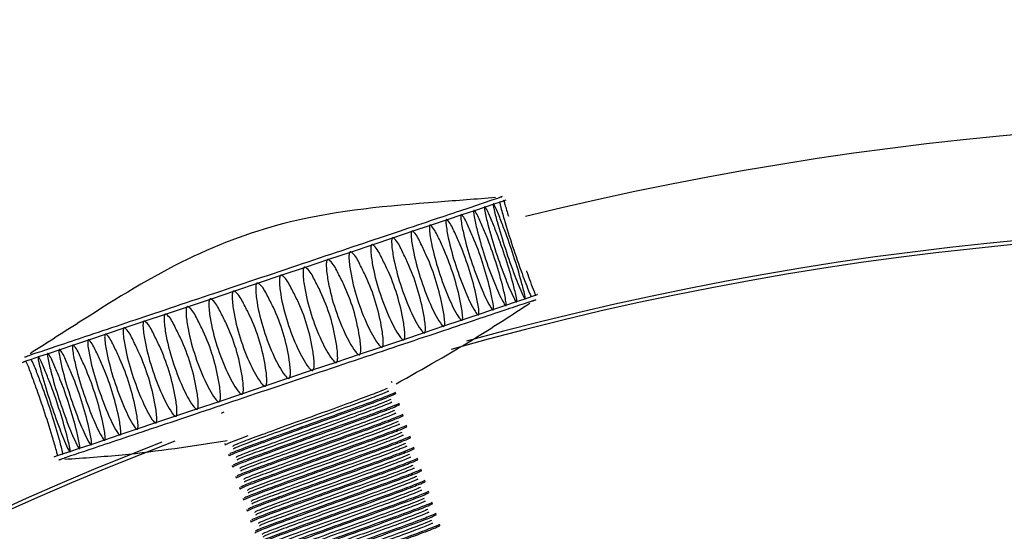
# Model space of a CAD drawing. Header units: millimetres. Extents: x 570 to 981, y 326 to 757.
# Tile 58 of 71: x 640.95 to 651.57, y 702.67 to 708.18. Entities that reach past the tile are written whole.
import ezdxf

# ---------------------------------------------------------------- set-up
doc = ezdxf.new("R2010")
doc.units = ezdxf.units.MM

msp = doc.modelspace()

# ---------------------------------------------------------------- linework, layer by layer
at = {"color": 7, "linetype": 'Continuous', "lineweight": 25}
for p, q in [((645.966, 706.165), (645.851, 706.126)), ((646.059, 706.196), (645.966, 706.165)), ((646.127, 706.219), (646.059, 706.196)), ((646.171, 706.234), (646.127, 706.219)), ((646.19, 706.24), (646.171, 706.234)), ((645.714, 706.081), (645.556, 706.028)), ((645.851, 706.126), (645.714, 706.081)), ((645.374, 705.967), (645.186, 705.904)), ((645.556, 706.028), (645.374, 705.967)), ((645.186, 705.904), (644.977, 705.833)), ((644.754, 705.759), (644.52, 705.68)), ((644.977, 705.833), (644.754, 705.759)), ((644.52, 705.68), (644.277, 705.599)), ((644.277, 705.599), (644.027, 705.515)), ((643.773, 705.43), (643.517, 705.344)), ((644.027, 705.515), (643.773, 705.43)), ((643.517, 705.344), (643.262, 705.258)), ((643.262, 705.258), (643.01, 705.174)), ((646.397, 705.178), (646.466, 705.202)), ((646.466, 705.202), (646.511, 705.217)), ((646.511, 705.217), (646.531, 705.223)), ((646.531, 705.223), (646.526, 705.222)), ((642.763, 705.091), (642.525, 705.011)), ((643.01, 705.174), (642.763, 705.091)), ((646.05, 705.062), (646.188, 705.108)), ((646.188, 705.108), (646.304, 705.147)), ((646.304, 705.147), (646.397, 705.178)), ((642.525, 705.011), (642.296, 704.935)), ((645.709, 704.947), (645.892, 705.009)), ((645.892, 705.009), (646.05, 705.062)), ((642.296, 704.935), (642.08, 704.863)), ((645.311, 704.814), (645.52, 704.884)), ((645.52, 704.884), (645.709, 704.947)), ((641.879, 704.795), (641.688, 704.731)), ((642.08, 704.863), (641.879, 704.795)), ((645.088, 704.739), (645.311, 704.814)), ((641.527, 704.677), (641.379, 704.628)), ((641.688, 704.731), (641.527, 704.677)), ((644.853, 704.661), (645.088, 704.739)), ((641.254, 704.585), (641.15, 704.551)), ((641.379, 704.628), (641.254, 704.585)), ((644.36, 704.496), (644.61, 704.579)), ((644.61, 704.579), (644.853, 704.661)), ((640.977, 704.492), (640.996, 704.499)), ((640.983, 704.494), (640.977, 704.492)), ((641.014, 704.505), (640.983, 704.494)), ((641.07, 704.524), (641.014, 704.505)), ((641.15, 704.551), (641.07, 704.524)), ((644.106, 704.41), (644.36, 704.496)), ((643.85, 704.325), (644.106, 704.41)), ((643.595, 704.239), (643.85, 704.325)), ((644.963, 704.272), (644.958, 704.286)), ((643.097, 704.072), (643.343, 704.155)), ((643.343, 704.155), (643.595, 704.239)), ((645.003, 704.153), (644.998, 704.168)), ((642.858, 703.992), (643.097, 704.072)), ((645.043, 704.035), (645.038, 704.049)), ((642.63, 703.915), (642.858, 703.992)), ((643.147, 703.955), (643.121, 703.942)), ((645.082, 703.916), (645.078, 703.931)), ((642.214, 703.776), (642.415, 703.843)), ((642.415, 703.843), (642.63, 703.915)), ((641.863, 703.658), (642.029, 703.714)), ((642.029, 703.714), (642.214, 703.776)), ((645.122, 703.797), (645.117, 703.812)), ((641.591, 703.567), (641.716, 703.609)), ((641.716, 703.609), (641.863, 703.658)), ((643.158, 703.617), (643.163, 703.602)), ((645.162, 703.679), (645.157, 703.694)), ((641.354, 703.488), (641.409, 703.506)), ((641.409, 703.506), (641.488, 703.533)), ((641.488, 703.533), (641.591, 703.567)), ((643.197, 703.498), (643.202, 703.484)), ((645.202, 703.56), (645.197, 703.575)), ((641.318, 703.476), (641.324, 703.478)), ((641.324, 703.478), (641.354, 703.488)), ((645.241, 703.442), (645.236, 703.457)), ((643.237, 703.38), (643.242, 703.365)), ((645.281, 703.323), (645.276, 703.338)), ((643.277, 703.261), (643.282, 703.246)), ((645.321, 703.205), (645.316, 703.22)), ((643.317, 703.143), (643.322, 703.128)), ((645.361, 703.086), (645.356, 703.101)), ((643.356, 703.024), (643.361, 703.009)), ((645.4, 702.968), (645.395, 702.983)), ((643.396, 702.906), (643.401, 702.891)), ((645.44, 702.849), (645.435, 702.864)), ((643.436, 702.787), (643.441, 702.772)), ((645.48, 702.731), (645.475, 702.746))]:
    msp.add_line(p, q, dxfattribs=at)
for radius in [85, 84, 82.5]:
    msp.add_circle((654.802, 671.901), radius, dxfattribs=at)
at = {"color": 8, "linetype": 'Continuous', "lineweight": 25}
for radius, start, end in [(35.179, 23.0088, 103.8142), (34.04, 20.1371, 105.3978), (34.04, 111.2227, 153.5323)]:
    msp.add_arc((654.802, 671.901), radius, start, end, dxfattribs=at)
at = {"color": 7, "linetype": 'Continuous', "lineweight": 25}
for start, end in [(20.0444, 105.7058), (110.995, 193.981)]:
    msp.add_arc((654.802, 671.901), 34, start, end, dxfattribs=at)
for points, knots in [([(646.077, 706.267), (645.87, 706.251), (645.133, 706.194), (643.993, 706.099), (642.7, 705.623), (641.804, 705.062), (641.247, 704.706), (641.058, 704.585)], [0, 0, 0, 0, 0.1162322, 0.413742, 0.6326329, 0.8755736, 1, 1, 1, 1]), ([(641.698, 704.786), (641.957, 704.872), (642.475, 705.046), (643.495, 705.388), (644.504, 705.726), (645.387, 706.022), (645.949, 706.21), (646.195, 706.293), (646.131, 706.271), (646.127, 706.27)], [0, 0, 0, 0, 0.164576, 0.329145, 0.493798, 0.658624, 0.82339, 0.988004, 1, 1, 1, 1]), ([(645.966, 706.166), (645.966, 706.166), (645.964, 706.168), (645.962, 706.168), (645.96, 706.167), (645.959, 706.163), (645.959, 706.149), (645.969, 706.086), (646.031, 705.828), (646.138, 705.508), (646.248, 705.239), (646.288, 705.164), (646.296, 705.152), (646.3, 705.146), (646.303, 705.143), (646.305, 705.143), (646.305, 705.143), (646.305, 705.143)], [0, 0, 0, 0, 0.0039956, 0.0080355, 0.0114926, 0.0157931, 0.0237261, 0.0582832, 0.1947934, 0.7434053, 0.9479104, 0.9729128, 0.98196, 0.9916951, 0.9955796, 0.9995038, 1, 1, 1, 1]), ([(646.305, 705.143), (646.306, 705.143), (646.307, 705.144), (646.308, 705.147), (646.308, 705.161), (646.298, 705.222), (646.237, 705.468), (646.145, 705.757), (646.036, 706.022), (645.996, 706.124), (645.969, 706.161), (645.966, 706.166)], [0, 0, 0, 0, 0.003028, 0.00735, 0.015247, 0.049018, 0.182433, 0.718177, 0.849922, 0.982088, 1, 1, 1, 1]), ([(646.059, 706.197), (646.058, 706.197), (646.057, 706.199), (646.055, 706.199), (646.054, 706.198), (646.053, 706.195), (646.054, 706.181), (646.066, 706.118), (646.133, 705.862), (646.239, 705.542), (646.346, 705.272), (646.383, 705.196), (646.39, 705.184), (646.394, 705.178), (646.397, 705.175), (646.398, 705.174), (646.398, 705.174), (646.398, 705.174)], [0, 0, 0, 0, 0.003996, 0.008036, 0.011493, 0.015793, 0.023726, 0.058284, 0.194794, 0.743409, 0.947916, 0.972918, 0.981965, 0.991701, 0.995585, 0.999509, 1, 1, 1, 1]), ([(646.398, 705.174), (646.399, 705.175), (646.399, 705.175), (646.4, 705.178), (646.399, 705.192), (646.387, 705.252), (646.322, 705.496), (646.228, 705.785), (646.124, 706.052), (646.085, 706.154), (646.061, 706.192), (646.059, 706.197)], [0, 0, 0, 0, 0.003034, 0.007356, 0.015252, 0.049023, 0.182437, 0.718179, 0.849923, 0.982088, 1, 1, 1, 1]), ([(646.127, 706.22), (646.127, 706.22), (646.125, 706.222), (646.124, 706.223), (646.123, 706.222), (646.123, 706.218), (646.125, 706.205), (646.14, 706.143), (646.211, 705.889), (646.318, 705.568), (646.421, 705.297), (646.454, 705.22), (646.461, 705.207), (646.464, 705.201), (646.466, 705.198), (646.467, 705.197), (646.468, 705.198), (646.468, 705.198)], [0, 0, 0, 0, 0.003996, 0.008036, 0.011493, 0.015793, 0.023726, 0.058284, 0.194796, 0.743416, 0.947923, 0.972926, 0.981974, 0.991709, 0.995593, 0.999518, 1, 1, 1, 1]), ([(646.171, 706.234), (646.171, 706.235), (646.17, 706.237), (646.169, 706.238), (646.169, 706.237), (646.169, 706.234), (646.172, 706.221), (646.187, 706.164), (646.204, 706.109), (646.217, 706.066)], [0, 0, 0, 0, 0.022178, 0.044603, 0.063792, 0.087663, 0.131696, 0.323512, 1, 1, 1, 1]), ([(645.714, 706.081), (645.713, 706.082), (645.711, 706.083), (645.708, 706.083), (645.706, 706.082), (645.704, 706.078), (645.702, 706.063), (645.708, 705.998), (645.761, 705.738), (645.868, 705.417), (645.986, 705.151), (646.03, 705.078), (646.039, 705.066), (646.044, 705.061), (646.049, 705.058), (646.051, 705.058), (646.052, 705.058), (646.052, 705.058)], [0, 0, 0, 0, 0.003995, 0.008035, 0.011492, 0.015793, 0.023725, 0.058281, 0.194786, 0.743379, 0.947876, 0.972878, 0.981925, 0.991659, 0.995544, 0.999468, 1, 1, 1, 1]), ([(646.052, 705.058), (646.052, 705.058), (646.054, 705.059), (646.055, 705.063), (646.058, 705.077), (646.051, 705.139), (645.999, 705.388), (645.909, 705.678), (645.792, 705.941), (645.75, 706.041), (645.718, 706.077), (645.714, 706.081)], [0, 0, 0, 0, 0.002992, 0.007314, 0.015211, 0.048984, 0.182403, 0.718167, 0.849917, 0.982087, 1, 1, 1, 1]), ([(645.851, 706.127), (645.85, 706.128), (645.848, 706.129), (645.846, 706.129), (645.844, 706.128), (645.843, 706.124), (645.841, 706.11), (645.85, 706.046), (645.907, 705.787), (646.013, 705.466), (646.128, 705.199), (646.17, 705.125), (646.178, 705.113), (646.183, 705.107), (646.187, 705.104), (646.189, 705.104), (646.189, 705.104), (646.189, 705.104)], [0, 0, 0, 0, 0.003995, 0.008035, 0.011492, 0.015793, 0.023725, 0.058281, 0.194787, 0.74338, 0.947879, 0.97288, 0.981927, 0.991662, 0.995546, 0.99947, 1, 1, 1, 1]), ([(646.189, 705.104), (646.19, 705.105), (646.191, 705.105), (646.192, 705.109), (646.194, 705.123), (646.186, 705.184), (646.129, 705.432), (646.038, 705.721), (645.925, 705.985), (645.884, 706.086), (645.855, 706.123), (645.851, 706.127)], [0, 0, 0, 0, 0.002995, 0.007317, 0.015214, 0.048986, 0.182405, 0.718168, 0.849917, 0.982087, 1, 1, 1, 1]), ([(645.376, 705.97), (645.375, 705.971), (645.373, 705.971), (645.37, 705.969), (645.367, 705.965), (645.364, 705.95), (645.367, 705.884), (645.412, 705.621), (645.518, 705.301), (645.642, 705.036), (645.692, 704.964), (645.701, 704.953), (645.706, 704.949), (645.709, 704.947)], [0, 0, 0, 0, 0.004093, 0.007595, 0.011952, 0.019988, 0.054996, 0.193289, 0.749064, 0.956239, 0.981568, 0.990733, 1, 1, 1, 1]), ([(645.709, 704.947), (645.709, 704.947), (645.71, 704.946), (645.712, 704.945), (645.716, 704.945), (645.719, 704.947), (645.721, 704.951), (645.725, 704.966), (645.722, 705.029), (645.677, 705.281), (645.588, 705.567), (645.465, 705.833), (645.42, 705.925), (645.384, 705.968), (645.377, 705.97), (645.376, 705.97)], [0, 0, 0, 0, 0.000598, 0.004497, 0.008437, 0.011917, 0.016183, 0.023977, 0.057311, 0.189, 0.717813, 0.847853, 0.978309, 0.995989, 1, 1, 1, 1]), ([(645.556, 706.028), (645.555, 706.029), (645.553, 706.03), (645.55, 706.03), (645.548, 706.029), (645.545, 706.025), (645.542, 706.01), (645.547, 705.944), (645.596, 705.682), (645.702, 705.362), (645.823, 705.097), (645.87, 705.024), (645.88, 705.013), (645.885, 705.007), (645.89, 705.005), (645.892, 705.005), (645.893, 705.005), (645.893, 705.005)], [0, 0, 0, 0, 0.003995, 0.008035, 0.011492, 0.015792, 0.023725, 0.058281, 0.194784, 0.743371, 0.947866, 0.972868, 0.981914, 0.991649, 0.995533, 0.999457, 1, 1, 1, 1]), ([(645.893, 705.005), (645.894, 705.005), (645.896, 705.006), (645.898, 705.01), (645.901, 705.024), (645.896, 705.087), (645.848, 705.337), (645.758, 705.627), (645.638, 705.889), (645.595, 705.989), (645.56, 706.024), (645.556, 706.028)], [0, 0, 0, 0, 0.002982, 0.007304, 0.015201, 0.048974, 0.182395, 0.718164, 0.849915, 0.982087, 1, 1, 1, 1]), ([(644.976, 705.834), (644.975, 705.834), (644.973, 705.835), (644.969, 705.835), (644.965, 705.833), (644.962, 705.829), (644.957, 705.813), (644.957, 705.747), (644.997, 705.482), (645.103, 705.161), (645.232, 704.898), (645.285, 704.828), (645.296, 704.817), (645.302, 704.812), (645.308, 704.81), (645.31, 704.81), (645.312, 704.81), (645.312, 704.81)], [0, 0, 0, 0, 0.003996, 0.008036, 0.011494, 0.015795, 0.023728, 0.058289, 0.194812, 0.743475, 0.947999, 0.973004, 0.982052, 0.991788, 0.995672, 0.999597, 1, 1, 1, 1]), ([(645.186, 705.904), (645.185, 705.905), (645.182, 705.906), (645.179, 705.906), (645.175, 705.904), (645.173, 705.9), (645.168, 705.884), (645.169, 705.818), (645.212, 705.554), (645.318, 705.233), (645.444, 704.97), (645.496, 704.899), (645.506, 704.887), (645.512, 704.882), (645.518, 704.88), (645.52, 704.88), (645.521, 704.88), (645.522, 704.88)], [0, 0, 0, 0, 0.003997, 0.008038, 0.011495, 0.015797, 0.023732, 0.058298, 0.194842, 0.74359, 0.948147, 0.973155, 0.982205, 0.991942, 0.995828, 0.999753, 1, 1, 1, 1]), ([(645.522, 704.88), (645.522, 704.881), (645.524, 704.882), (645.527, 704.886), (645.532, 704.901), (645.53, 704.965), (645.489, 705.217), (645.401, 705.507), (645.274, 705.767), (645.23, 705.867), (645.19, 705.9), (645.186, 705.904)], [0, 0, 0, 0, 0.003277, 0.007598, 0.015493, 0.049256, 0.182637, 0.718248, 0.84996, 0.982092, 1, 1, 1, 1]), ([(644.754, 705.759), (644.752, 705.76), (644.75, 705.761), (644.746, 705.76), (644.742, 705.759), (644.739, 705.754), (644.733, 705.738), (644.732, 705.671), (644.769, 705.405), (644.875, 705.085), (645.006, 704.823), (645.06, 704.753), (645.072, 704.742), (645.078, 704.737), (645.084, 704.735), (645.087, 704.735), (645.089, 704.735), (645.089, 704.735)], [0, 0, 0, 0, 0.003995, 0.008035, 0.011492, 0.015792, 0.023725, 0.05828, 0.194781, 0.743359, 0.947851, 0.972852, 0.981899, 0.991633, 0.995517, 0.999441, 1, 1, 1, 1]), ([(645.089, 704.735), (645.09, 704.736), (645.092, 704.737), (645.095, 704.741), (645.101, 704.756), (645.102, 704.821), (645.066, 705.075), (644.979, 705.366), (644.847, 705.624), (644.801, 705.723), (644.759, 705.755), (644.754, 705.759)], [0, 0, 0, 0, 0.002966, 0.007288, 0.015185, 0.048958, 0.182382, 0.71816, 0.849913, 0.982087, 1, 1, 1, 1]), ([(645.312, 704.81), (645.313, 704.811), (645.315, 704.812), (645.318, 704.816), (645.323, 704.831), (645.323, 704.895), (645.284, 705.148), (645.197, 705.439), (645.067, 705.698), (645.022, 705.797), (644.981, 705.83), (644.976, 705.834)], [0, 0, 0, 0, 0.003122, 0.007443, 0.015339, 0.049107, 0.182509, 0.718204, 0.849936, 0.98209, 1, 1, 1, 1]), ([(644.52, 705.681), (644.518, 705.681), (644.516, 705.682), (644.511, 705.682), (644.508, 705.68), (644.504, 705.676), (644.498, 705.659), (644.496, 705.592), (644.531, 705.326), (644.637, 705.005), (644.77, 704.744), (644.825, 704.674), (644.837, 704.663), (644.844, 704.658), (644.85, 704.656), (644.853, 704.656), (644.854, 704.657), (644.854, 704.657)], [0, 0, 0, 0, 0.003996, 0.008036, 0.011493, 0.015794, 0.023727, 0.058287, 0.194805, 0.743449, 0.947967, 0.972971, 0.982018, 0.991754, 0.995639, 0.999563, 1, 1, 1, 1]), ([(644.854, 704.657), (644.855, 704.657), (644.858, 704.658), (644.861, 704.663), (644.867, 704.678), (644.869, 704.743), (644.835, 704.998), (644.749, 705.289), (644.615, 705.546), (644.569, 705.645), (644.525, 705.677), (644.52, 705.681)], [0, 0, 0, 0, 0.0030878, 0.0074095, 0.0153057, 0.0490748, 0.1824817, 0.7181941, 0.8499314, 0.9820891, 1, 1, 1, 1]), ([(644.027, 705.515), (644.025, 705.516), (644.023, 705.517), (644.018, 705.517), (644.014, 705.515), (644.01, 705.51), (644.004, 705.494), (644.001, 705.426), (644.034, 705.159), (644.139, 704.838), (644.274, 704.577), (644.331, 704.508), (644.343, 704.497), (644.35, 704.493), (644.356, 704.491), (644.36, 704.491), (644.361, 704.491), (644.361, 704.491)], [0, 0, 0, 0, 0.003996, 0.008036, 0.011493, 0.015794, 0.023727, 0.058286, 0.194802, 0.743439, 0.947953, 0.972957, 0.982004, 0.99174, 0.995624, 0.999549, 1, 1, 1, 1]), ([(644.361, 704.491), (644.362, 704.492), (644.365, 704.493), (644.368, 704.497), (644.375, 704.513), (644.378, 704.578), (644.347, 704.834), (644.261, 705.125), (644.125, 705.382), (644.078, 705.481), (644.032, 705.512), (644.027, 705.515)], [0, 0, 0, 0, 0.003073, 0.007395, 0.015292, 0.049061, 0.18247, 0.71819, 0.849929, 0.982089, 1, 1, 1, 1]), ([(644.277, 705.599), (644.275, 705.6), (644.272, 705.601), (644.268, 705.6), (644.264, 705.598), (644.26, 705.594), (644.254, 705.578), (644.251, 705.51), (644.285, 705.243), (644.391, 704.923), (644.525, 704.661), (644.581, 704.592), (644.593, 704.581), (644.6, 704.576), (644.606, 704.575), (644.609, 704.575), (644.611, 704.575), (644.611, 704.575)], [0, 0, 0, 0, 0.0039958, 0.0080361, 0.0114934, 0.0157942, 0.0237277, 0.0582873, 0.1948069, 0.7434568, 0.9479761, 0.9729802, 0.9820281, 0.9917638, 0.9956485, 0.9995731, 1, 1, 1, 1]), ([(644.611, 704.575), (644.612, 704.576), (644.614, 704.577), (644.618, 704.581), (644.625, 704.597), (644.627, 704.662), (644.595, 704.917), (644.509, 705.208), (644.373, 705.465), (644.327, 705.564), (644.282, 705.595), (644.277, 705.599)], [0, 0, 0, 0, 0.003098, 0.007419, 0.015315, 0.049084, 0.18249, 0.718197, 0.849933, 0.982089, 1, 1, 1, 1]), ([(643.773, 705.43), (643.771, 705.431), (643.769, 705.432), (643.764, 705.431), (643.76, 705.429), (643.756, 705.425), (643.749, 705.409), (643.746, 705.341), (643.778, 705.073), (643.884, 704.753), (644.019, 704.492), (644.076, 704.423), (644.089, 704.412), (644.096, 704.407), (644.102, 704.406), (644.105, 704.406), (644.107, 704.406), (644.107, 704.406)], [0, 0, 0, 0, 0.0039957, 0.0080357, 0.0114929, 0.0157935, 0.0237267, 0.0582848, 0.1947988, 0.7434259, 0.9479368, 0.9729398, 0.9819873, 0.9917226, 0.9956072, 0.9995316, 1, 1, 1, 1]), ([(644.107, 704.406), (644.108, 704.407), (644.111, 704.408), (644.114, 704.412), (644.121, 704.428), (644.125, 704.493), (644.094, 704.749), (644.009, 705.041), (643.871, 705.297), (643.824, 705.396), (643.778, 705.427), (643.773, 705.43)], [0, 0, 0, 0, 0.003056, 0.007378, 0.015274, 0.049045, 0.182456, 0.718185, 0.849927, 0.982088, 1, 1, 1, 1]), ([(646.412, 705.478), (646.413, 705.474), (646.439, 705.397), (646.471, 705.314), (646.501, 705.236), (646.507, 705.223), (646.51, 705.217), (646.512, 705.213), (646.512, 705.213), (646.512, 705.213), (646.512, 705.213)], [0, 0, 0, 0, 0.039719, 0.80512, 0.898696, 0.932557, 0.968992, 0.983531, 0.998218, 1, 1, 1, 1]), ([(643.517, 705.345), (643.516, 705.345), (643.513, 705.346), (643.508, 705.346), (643.504, 705.344), (643.5, 705.339), (643.493, 705.323), (643.49, 705.255), (643.523, 704.987), (643.629, 704.667), (643.763, 704.406), (643.821, 704.337), (643.833, 704.326), (643.84, 704.322), (643.846, 704.32), (643.85, 704.32), (643.851, 704.32), (643.851, 704.32)], [0, 0, 0, 0, 0.003996, 0.008036, 0.011493, 0.015794, 0.023727, 0.058285, 0.194801, 0.743434, 0.947947, 0.97295, 0.981998, 0.991734, 0.995618, 0.999543, 1, 1, 1, 1]), ([(643.851, 704.32), (643.852, 704.321), (643.855, 704.322), (643.859, 704.326), (643.865, 704.342), (643.869, 704.408), (643.838, 704.664), (643.753, 704.955), (643.616, 705.211), (643.569, 705.31), (643.523, 705.341), (643.517, 705.345)], [0, 0, 0, 0, 0.003067, 0.007389, 0.015285, 0.049055, 0.182465, 0.718188, 0.849928, 0.982089, 1, 1, 1, 1]), ([(643.262, 705.259), (643.26, 705.26), (643.258, 705.26), (643.253, 705.26), (643.249, 705.258), (643.245, 705.254), (643.239, 705.237), (643.236, 705.169), (643.268, 704.902), (643.374, 704.582), (643.509, 704.321), (643.566, 704.252), (643.578, 704.241), (643.585, 704.236), (643.591, 704.234), (643.594, 704.234), (643.596, 704.235), (643.596, 704.235)], [0, 0, 0, 0, 0.003996, 0.008036, 0.011493, 0.015794, 0.023727, 0.058286, 0.194802, 0.743437, 0.94795, 0.972954, 0.982002, 0.991737, 0.995622, 0.999546, 1, 1, 1, 1]), ([(643.596, 704.235), (643.597, 704.235), (643.6, 704.237), (643.603, 704.241), (643.61, 704.257), (643.614, 704.322), (643.583, 704.578), (643.497, 704.869), (643.36, 705.125), (643.313, 705.224), (643.267, 705.255), (643.262, 705.259)], [0, 0, 0, 0, 0.003071, 0.007392, 0.015289, 0.049058, 0.182468, 0.718189, 0.849929, 0.982089, 1, 1, 1, 1]), ([(646.443, 705.143), (646.472, 705.152), (646.574, 705.187), (646.332, 705.106), (645.755, 704.912), (644.877, 704.618), (643.868, 704.28), (642.848, 703.937), (642.329, 703.763), (642.07, 703.676)], [0, 0, 0, 0, 0.0634056, 0.2195956, 0.3756766, 0.5316953, 0.6876969, 0.8437689, 1, 1, 1, 1]), ([(642.763, 705.092), (642.762, 705.092), (642.759, 705.093), (642.755, 705.093), (642.751, 705.091), (642.747, 705.087), (642.741, 705.071), (642.739, 705.003), (642.775, 704.737), (642.881, 704.416), (643.013, 704.155), (643.068, 704.085), (643.08, 704.074), (643.087, 704.069), (643.093, 704.067), (643.096, 704.067), (643.098, 704.068), (643.098, 704.068)], [0, 0, 0, 0, 0.003996, 0.008036, 0.011493, 0.015794, 0.023727, 0.058285, 0.194798, 0.743424, 0.947935, 0.972938, 0.981985, 0.991721, 0.995605, 0.999529, 1, 1, 1, 1]), ([(643.098, 704.068), (643.099, 704.068), (643.101, 704.069), (643.105, 704.074), (643.111, 704.089), (643.114, 704.154), (643.081, 704.41), (642.995, 704.701), (642.86, 704.958), (642.813, 705.057), (642.769, 705.088), (642.763, 705.092)], [0, 0, 0, 0, 0.003054, 0.007376, 0.015272, 0.049042, 0.182454, 0.718185, 0.849926, 0.982088, 1, 1, 1, 1]), ([(643.01, 705.175), (643.008, 705.175), (643.006, 705.176), (643.001, 705.176), (642.997, 705.174), (642.994, 705.169), (642.987, 705.153), (642.984, 705.085), (643.018, 704.818), (643.124, 704.498), (643.258, 704.237), (643.314, 704.167), (643.326, 704.156), (643.333, 704.152), (643.339, 704.15), (643.343, 704.15), (643.344, 704.15), (643.344, 704.151)], [0, 0, 0, 0, 0.0039957, 0.0080358, 0.0114929, 0.0157936, 0.0237268, 0.0582852, 0.1947999, 0.74343, 0.9479419, 0.9729451, 0.9819926, 0.991728, 0.9956126, 0.999537, 1, 1, 1, 1]), ([(643.344, 704.151), (643.345, 704.151), (643.348, 704.152), (643.351, 704.156), (643.358, 704.172), (643.361, 704.237), (643.329, 704.493), (643.244, 704.784), (643.107, 705.041), (643.06, 705.14), (643.015, 705.171), (643.01, 705.175)], [0, 0, 0, 0, 0.003061, 0.007383, 0.01528, 0.04905, 0.18246, 0.718187, 0.849927, 0.982089, 1, 1, 1, 1]), ([(645.007, 704.261), (645.301, 704.427), (645.791, 704.702), (646.262, 705.009), (646.45, 705.131)], [0, 0, 0, 0, 0.6012105, 1, 1, 1, 1]), ([(642.525, 705.012), (642.523, 705.012), (642.521, 705.013), (642.517, 705.013), (642.513, 705.011), (642.509, 705.007), (642.504, 704.991), (642.502, 704.924), (642.54, 704.658), (642.646, 704.337), (642.776, 704.075), (642.831, 704.005), (642.842, 703.994), (642.849, 703.989), (642.855, 703.987), (642.858, 703.988), (642.859, 703.988), (642.86, 703.988)], [0, 0, 0, 0, 0.0039957, 0.0080358, 0.011493, 0.0157937, 0.0237269, 0.0582853, 0.1948003, 0.7434318, 0.9479442, 0.9729474, 0.981995, 0.9917304, 0.995615, 0.9995394, 1, 1, 1, 1]), ([(642.86, 703.988), (642.861, 703.988), (642.863, 703.99), (642.866, 703.994), (642.872, 704.009), (642.874, 704.074), (642.839, 704.329), (642.753, 704.62), (642.619, 704.877), (642.573, 704.976), (642.53, 705.008), (642.525, 705.012)], [0, 0, 0, 0, 0.003064, 0.007386, 0.015282, 0.049052, 0.182462, 0.718187, 0.849928, 0.982089, 1, 1, 1, 1]), ([(642.296, 704.935), (642.295, 704.936), (642.292, 704.937), (642.288, 704.937), (642.285, 704.935), (642.282, 704.931), (642.276, 704.915), (642.276, 704.848), (642.316, 704.583), (642.422, 704.262), (642.551, 704), (642.604, 703.929), (642.615, 703.918), (642.622, 703.913), (642.627, 703.911), (642.63, 703.911), (642.631, 703.912), (642.632, 703.912)], [0, 0, 0, 0, 0.003996, 0.008036, 0.011493, 0.015794, 0.023727, 0.058285, 0.1948, 0.743429, 0.947941, 0.972944, 0.981992, 0.991727, 0.995612, 0.999536, 1, 1, 1, 1]), ([(642.632, 703.912), (642.632, 703.912), (642.635, 703.913), (642.638, 703.917), (642.643, 703.932), (642.644, 703.997), (642.607, 704.251), (642.521, 704.542), (642.389, 704.8), (642.343, 704.899), (642.301, 704.931), (642.296, 704.935)], [0, 0, 0, 0, 0.003061, 0.007382, 0.015279, 0.049049, 0.182459, 0.718186, 0.849927, 0.982089, 1, 1, 1, 1]), ([(640.998, 704.55), (641.023, 704.559), (641.074, 704.576), (641.49, 704.716), (641.698, 704.786)], [0, 0, 0, 0, 0.500152, 1, 1, 1, 1]), ([(641.879, 704.795), (641.877, 704.796), (641.875, 704.797), (641.872, 704.797), (641.869, 704.795), (641.866, 704.791), (641.862, 704.776), (641.865, 704.71), (641.91, 704.447), (642.017, 704.127), (642.14, 703.862), (642.19, 703.79), (642.2, 703.779), (642.206, 703.774), (642.211, 703.772), (642.214, 703.771), (642.215, 703.772), (642.215, 703.772)], [0, 0, 0, 0, 0.003996, 0.008036, 0.011493, 0.015794, 0.023727, 0.058285, 0.1948, 0.743432, 0.947945, 0.972948, 0.981996, 0.991731, 0.995616, 0.99954, 1, 1, 1, 1]), ([(642.215, 703.772), (642.216, 703.772), (642.217, 703.773), (642.22, 703.777), (642.224, 703.792), (642.222, 703.856), (642.18, 704.108), (642.093, 704.398), (641.966, 704.658), (641.921, 704.758), (641.883, 704.791), (641.879, 704.795)], [0, 0, 0, 0, 0.003065, 0.007386, 0.015283, 0.049053, 0.182463, 0.718188, 0.849928, 0.982089, 1, 1, 1, 1]), ([(642.08, 704.863), (642.079, 704.863), (642.076, 704.865), (642.073, 704.864), (642.07, 704.863), (642.067, 704.858), (642.062, 704.843), (642.063, 704.776), (642.105, 704.512), (642.212, 704.192), (642.338, 703.928), (642.389, 703.857), (642.4, 703.846), (642.406, 703.841), (642.412, 703.839), (642.414, 703.839), (642.416, 703.839), (642.416, 703.839)], [0, 0, 0, 0, 0.003996, 0.008036, 0.011493, 0.015794, 0.023727, 0.058285, 0.1948, 0.74343, 0.947942, 0.972946, 0.981993, 0.991728, 0.995613, 0.999537, 1, 1, 1, 1]), ([(642.416, 703.839), (642.417, 703.84), (642.419, 703.841), (642.422, 703.845), (642.426, 703.86), (642.426, 703.924), (642.387, 704.177), (642.3, 704.468), (642.17, 704.727), (642.125, 704.826), (642.085, 704.859), (642.08, 704.863)], [0, 0, 0, 0, 0.003062, 0.007384, 0.01528, 0.04905, 0.182461, 0.718187, 0.849927, 0.982089, 1, 1, 1, 1]), ([(641.526, 704.677), (641.526, 704.678), (641.524, 704.679), (641.521, 704.679), (641.518, 704.678), (641.516, 704.674), (641.514, 704.659), (641.52, 704.594), (641.573, 704.334), (641.68, 704.014), (641.797, 703.747), (641.842, 703.674), (641.851, 703.662), (641.856, 703.657), (641.861, 703.654), (641.863, 703.654), (641.864, 703.654), (641.864, 703.654)], [0, 0, 0, 0, 0.003996, 0.008036, 0.011493, 0.015794, 0.023727, 0.058285, 0.1948, 0.74343, 0.947942, 0.972946, 0.981993, 0.991729, 0.995613, 0.999538, 1, 1, 1, 1]), ([(641.864, 703.654), (641.865, 703.655), (641.866, 703.655), (641.868, 703.659), (641.871, 703.673), (641.865, 703.736), (641.816, 703.986), (641.727, 704.276), (641.607, 704.538), (641.564, 704.638), (641.531, 704.673), (641.526, 704.677)], [0, 0, 0, 0, 0.003062, 0.007384, 0.01528, 0.04905, 0.182461, 0.718187, 0.849928, 0.982089, 1, 1, 1, 1]), ([(641.69, 704.735), (641.689, 704.735), (641.687, 704.735), (641.684, 704.734), (641.682, 704.73), (641.679, 704.714), (641.683, 704.649), (641.732, 704.387), (641.839, 704.067), (641.959, 703.801), (642.007, 703.729), (642.016, 703.717), (642.022, 703.712), (642.027, 703.71), (642.029, 703.71), (642.03, 703.71), (642.03, 703.71)], [0, 0, 0, 0, 0.004056, 0.007527, 0.011845, 0.01981, 0.054507, 0.19157, 0.742401, 0.947734, 0.972837, 0.981921, 0.991696, 0.995596, 0.999536, 1, 1, 1, 1]), ([(642.03, 703.71), (642.031, 703.71), (642.033, 703.711), (642.035, 703.715), (642.038, 703.73), (642.035, 703.793), (641.99, 704.044), (641.9, 704.331), (641.778, 704.597), (641.732, 704.689), (641.697, 704.732), (641.691, 704.734), (641.69, 704.735)], [0, 0, 0, 0, 0.00305, 0.007354, 0.015219, 0.048852, 0.181723, 0.71528, 0.846488, 0.978114, 0.995953, 1, 1, 1, 1]), ([(641.253, 704.586), (641.253, 704.586), (641.251, 704.588), (641.249, 704.588), (641.247, 704.587), (641.246, 704.583), (641.245, 704.569), (641.255, 704.506), (641.317, 704.248), (641.424, 703.928), (641.534, 703.659), (641.574, 703.584), (641.582, 703.572), (641.586, 703.566), (641.59, 703.563), (641.591, 703.563), (641.592, 703.563), (641.592, 703.563)], [0, 0, 0, 0, 0.003996, 0.008036, 0.011493, 0.015794, 0.023727, 0.058285, 0.194801, 0.743434, 0.947947, 0.97295, 0.981998, 0.991733, 0.995618, 0.999542, 1, 1, 1, 1]), ([(641.592, 703.563), (641.593, 703.563), (641.594, 703.564), (641.595, 703.568), (641.596, 703.581), (641.587, 703.643), (641.53, 703.89), (641.439, 704.179), (641.326, 704.443), (641.285, 704.544), (641.257, 704.581), (641.253, 704.586)], [0, 0, 0, 0, 0.003067, 0.007388, 0.015285, 0.049055, 0.182464, 0.718188, 0.849928, 0.982089, 1, 1, 1, 1]), ([(641.379, 704.628), (641.378, 704.629), (641.377, 704.63), (641.374, 704.63), (641.372, 704.629), (641.37, 704.625), (641.369, 704.611), (641.377, 704.546), (641.434, 704.287), (641.541, 703.967), (641.655, 703.699), (641.697, 703.625), (641.706, 703.613), (641.711, 703.608), (641.715, 703.605), (641.716, 703.605), (641.717, 703.605), (641.717, 703.605)], [0, 0, 0, 0, 0.003996, 0.008036, 0.011493, 0.015794, 0.023727, 0.058285, 0.1948, 0.743432, 0.947945, 0.972948, 0.981996, 0.991731, 0.995616, 0.99954, 1, 1, 1, 1]), ([(641.717, 703.605), (641.718, 703.605), (641.719, 703.606), (641.721, 703.61), (641.723, 703.624), (641.716, 703.686), (641.663, 703.934), (641.573, 704.224), (641.456, 704.487), (641.414, 704.588), (641.383, 704.624), (641.379, 704.628)], [0, 0, 0, 0, 0.003065, 0.007386, 0.015283, 0.049053, 0.182463, 0.718188, 0.849928, 0.982089, 1, 1, 1, 1]), ([(641.355, 703.484), (641.355, 703.484), (641.356, 703.484), (641.356, 703.487), (641.353, 703.5), (641.338, 703.559), (641.267, 703.802), (641.173, 704.09), (641.073, 704.359), (641.036, 704.461), (641.016, 704.501), (641.014, 704.506)], [0, 0, 0, 0, 0.003055, 0.007377, 0.015273, 0.049044, 0.182455, 0.718185, 0.849926, 0.982088, 1, 1, 1, 1]), ([(641.41, 703.502), (641.41, 703.502), (641.411, 703.503), (641.411, 703.506), (641.41, 703.519), (641.397, 703.579), (641.331, 703.823), (641.238, 704.112), (641.133, 704.379), (641.095, 704.481), (641.073, 704.52), (641.07, 704.524)], [0, 0, 0, 0, 0.003063, 0.007384, 0.015281, 0.049051, 0.182461, 0.718187, 0.849928, 0.982089, 1, 1, 1, 1]), ([(641.15, 704.551), (641.149, 704.552), (641.148, 704.553), (641.146, 704.554), (641.145, 704.553), (641.144, 704.549), (641.144, 704.535), (641.156, 704.472), (641.223, 704.217), (641.33, 703.896), (641.436, 703.626), (641.473, 703.55), (641.481, 703.538), (641.485, 703.532), (641.488, 703.529), (641.489, 703.529), (641.489, 703.529), (641.489, 703.529)], [0, 0, 0, 0, 0.003996, 0.008036, 0.011493, 0.015794, 0.023727, 0.058285, 0.1948, 0.743431, 0.947944, 0.972947, 0.981995, 0.99173, 0.995615, 0.999539, 1, 1, 1, 1]), ([(641.489, 703.529), (641.49, 703.529), (641.491, 703.53), (641.491, 703.533), (641.491, 703.546), (641.48, 703.607), (641.419, 703.853), (641.327, 704.142), (641.218, 704.407), (641.179, 704.509), (641.153, 704.547), (641.15, 704.551)], [0, 0, 0, 0, 0.003063, 0.007385, 0.015282, 0.049052, 0.182462, 0.718187, 0.849928, 0.982089, 1, 1, 1, 1]), ([(644.999, 704.151), (644.983, 704.143), (644.951, 704.127), (644.738, 704.047), (644.433, 703.937), (644.076, 703.809), (643.723, 703.682), (643.431, 703.576), (643.232, 703.501), (643.213, 703.49), (643.204, 703.484)], [0, 0, 0, 0, 0.11705, 0.244408, 0.371765, 0.495173, 0.62364, 0.748835, 0.87403, 1, 1, 1, 1]), ([(644.998, 704.167), (644.982, 704.159), (644.949, 704.143), (644.733, 704.062), (644.428, 703.951), (644.071, 703.824), (643.718, 703.697), (643.427, 703.591), (643.237, 703.52), (643.218, 703.509), (643.21, 703.504)], [0, 0, 0, 0, 0.125656, 0.255333, 0.385011, 0.510667, 0.641474, 0.768949, 0.896425, 1, 1, 1, 1]), ([(644.91, 704.212), (644.895, 704.204), (644.865, 704.189), (644.665, 704.114), (644.383, 704.01), (644.05, 703.891), (643.723, 703.773), (643.451, 703.674), (643.265, 703.603), (643.249, 703.592), (643.24, 703.586)], [0, 0, 0, 0, 0.120685, 0.24716, 0.373636, 0.496189, 0.623767, 0.748095, 0.872423, 1, 1, 1, 1]), ([(644.91, 704.181), (644.915, 704.181), (644.941, 704.187), (644.862, 704.155), (644.679, 704.085), (644.392, 703.98), (644.06, 703.862), (643.733, 703.743), (643.461, 703.644), (643.275, 703.574), (643.258, 703.562), (643.25, 703.556)], [0, 0, 0, 0, 0.022856, 0.142384, 0.265739, 0.389094, 0.508622, 0.633051, 0.754311, 0.875571, 1, 1, 1, 1]), ([(645.039, 704.032), (645.023, 704.024), (644.99, 704.008), (644.777, 703.929), (644.473, 703.818), (644.115, 703.691), (643.763, 703.564), (643.471, 703.458), (643.271, 703.383), (643.253, 703.371), (643.244, 703.365)], [0, 0, 0, 0, 0.11705, 0.244408, 0.371765, 0.495173, 0.62364, 0.748835, 0.87403, 1, 1, 1, 1]), ([(645.038, 704.049), (645.021, 704.041), (644.988, 704.024), (644.773, 703.944), (644.468, 703.833), (644.11, 703.706), (643.758, 703.578), (643.466, 703.473), (643.276, 703.402), (643.258, 703.39), (643.25, 703.385)], [0, 0, 0, 0, 0.125656, 0.255333, 0.385011, 0.510667, 0.641474, 0.768949, 0.896425, 1, 1, 1, 1]), ([(644.95, 704.093), (644.935, 704.086), (644.905, 704.07), (644.705, 703.995), (644.422, 703.892), (644.09, 703.773), (643.763, 703.654), (643.491, 703.555), (643.305, 703.485), (643.288, 703.473), (643.28, 703.468)], [0, 0, 0, 0, 0.120685, 0.24716, 0.373636, 0.496189, 0.623767, 0.748095, 0.872423, 1, 1, 1, 1]), ([(644.95, 704.062), (644.954, 704.063), (644.98, 704.068), (644.902, 704.037), (644.719, 703.967), (644.431, 703.862), (644.1, 703.743), (643.772, 703.624), (643.501, 703.525), (643.315, 703.455), (643.298, 703.444), (643.29, 703.438)], [0, 0, 0, 0, 0.0228557, 0.1423842, 0.265739, 0.3890937, 0.5086222, 0.6330513, 0.7543111, 0.8755709, 1, 1, 1, 1]), ([(645.077, 703.93), (645.061, 703.922), (645.028, 703.906), (644.812, 703.825), (644.508, 703.714), (644.15, 703.587), (643.797, 703.46), (643.506, 703.354), (643.316, 703.283), (643.298, 703.272), (643.29, 703.267)], [0, 0, 0, 0, 0.125656, 0.255333, 0.385011, 0.510667, 0.641474, 0.768949, 0.896425, 1, 1, 1, 1]), ([(644.99, 703.975), (644.975, 703.967), (644.944, 703.952), (644.745, 703.877), (644.462, 703.773), (644.13, 703.654), (643.802, 703.536), (643.531, 703.437), (643.345, 703.366), (643.328, 703.355), (643.319, 703.349)], [0, 0, 0, 0, 0.120685, 0.24716, 0.373636, 0.496189, 0.623767, 0.748095, 0.872423, 1, 1, 1, 1]), ([(644.99, 703.944), (644.994, 703.944), (645.02, 703.95), (644.942, 703.918), (644.758, 703.848), (644.471, 703.743), (644.14, 703.625), (643.812, 703.506), (643.541, 703.407), (643.355, 703.337), (643.338, 703.325), (643.329, 703.319)], [0, 0, 0, 0, 0.022856, 0.142384, 0.265739, 0.389094, 0.508622, 0.633051, 0.754311, 0.875571, 1, 1, 1, 1]), ([(645.078, 703.913), (645.063, 703.906), (645.03, 703.89), (644.817, 703.81), (644.513, 703.7), (644.155, 703.572), (643.803, 703.445), (643.51, 703.339), (643.311, 703.264), (643.293, 703.253), (643.284, 703.247)], [0, 0, 0, 0, 0.11705, 0.244408, 0.371765, 0.495173, 0.62364, 0.748835, 0.87403, 1, 1, 1, 1]), ([(645.029, 703.856), (645.015, 703.849), (644.984, 703.833), (644.784, 703.758), (644.502, 703.655), (644.169, 703.536), (643.842, 703.417), (643.57, 703.318), (643.385, 703.248), (643.368, 703.236), (643.359, 703.23)], [0, 0, 0, 0, 0.120685, 0.24716, 0.373636, 0.496189, 0.623767, 0.748095, 0.872423, 1, 1, 1, 1]), ([(645.03, 703.825), (645.034, 703.826), (645.06, 703.831), (644.982, 703.8), (644.798, 703.73), (644.511, 703.625), (644.18, 703.506), (643.852, 703.387), (643.58, 703.288), (643.395, 703.218), (643.378, 703.207), (643.369, 703.201)], [0, 0, 0, 0, 0.022856, 0.142384, 0.265739, 0.389094, 0.508622, 0.633051, 0.754311, 0.875571, 1, 1, 1, 1]), ([(645.118, 703.795), (645.102, 703.787), (645.07, 703.771), (644.857, 703.692), (644.553, 703.581), (644.195, 703.454), (643.842, 703.327), (643.55, 703.221), (643.351, 703.146), (643.333, 703.134), (643.323, 703.128)], [0, 0, 0, 0, 0.1170501, 0.2444077, 0.3717653, 0.495173, 0.6236396, 0.7488346, 0.8740296, 1, 1, 1, 1]), ([(645.117, 703.811), (645.101, 703.804), (645.068, 703.787), (644.852, 703.706), (644.548, 703.596), (644.19, 703.468), (643.837, 703.341), (643.546, 703.236), (643.356, 703.165), (643.338, 703.153), (643.329, 703.148)], [0, 0, 0, 0, 0.125656, 0.255333, 0.385011, 0.510667, 0.641474, 0.768949, 0.896425, 1, 1, 1, 1]), ([(645.069, 703.738), (645.054, 703.73), (645.024, 703.715), (644.824, 703.639), (644.541, 703.536), (644.209, 703.417), (643.882, 703.299), (643.61, 703.2), (643.424, 703.129), (643.407, 703.118), (643.399, 703.112)], [0, 0, 0, 0, 0.120685, 0.24716, 0.373636, 0.496189, 0.623767, 0.748095, 0.872423, 1, 1, 1, 1]), ([(642.07, 703.676), (641.855, 703.604), (641.503, 703.487), (641.451, 703.469), (641.431, 703.462)], [0, 0, 0, 0, 0.611958, 1, 1, 1, 1]), ([(641.432, 703.449), (641.639, 703.463), (642.225, 703.503), (642.808, 703.592), (643.185, 703.649)], [0, 0, 0, 0, 0.353793, 1, 1, 1, 1]), ([(643.406, 703.699), (643.333, 703.673), (643.188, 703.619), (643.172, 703.608), (643.165, 703.602)], [0, 0, 0, 0, 0.497364, 1, 1, 1, 1]), ([(645.158, 703.676), (645.142, 703.669), (645.11, 703.653), (644.896, 703.573), (644.592, 703.462), (644.234, 703.335), (643.882, 703.208), (643.59, 703.102), (643.391, 703.027), (643.372, 703.015), (643.363, 703.01)], [0, 0, 0, 0, 0.11705, 0.244408, 0.371765, 0.495173, 0.62364, 0.748835, 0.87403, 1, 1, 1, 1]), ([(645.157, 703.693), (645.14, 703.685), (645.108, 703.669), (644.892, 703.588), (644.587, 703.477), (644.23, 703.35), (643.877, 703.223), (643.586, 703.117), (643.396, 703.046), (643.377, 703.035), (643.369, 703.03)], [0, 0, 0, 0, 0.125656, 0.255333, 0.385011, 0.510667, 0.641474, 0.768949, 0.896425, 1, 1, 1, 1]), ([(645.069, 703.707), (645.074, 703.707), (645.1, 703.713), (645.021, 703.681), (644.838, 703.611), (644.55, 703.506), (644.219, 703.388), (643.892, 703.269), (643.62, 703.17), (643.434, 703.1), (643.417, 703.088), (643.409, 703.082)], [0, 0, 0, 0, 0.022856, 0.142384, 0.265739, 0.389094, 0.508622, 0.633051, 0.754311, 0.875571, 1, 1, 1, 1]), ([(645.109, 703.619), (645.094, 703.612), (645.064, 703.596), (644.864, 703.521), (644.581, 703.418), (644.249, 703.299), (643.922, 703.18), (643.65, 703.081), (643.464, 703.011), (643.447, 702.999), (643.439, 702.993)], [0, 0, 0, 0, 0.120685, 0.24716, 0.373636, 0.496189, 0.623767, 0.748095, 0.872423, 1, 1, 1, 1]), ([(645.198, 703.558), (645.182, 703.55), (645.149, 703.534), (644.936, 703.455), (644.632, 703.344), (644.274, 703.217), (643.922, 703.09), (643.629, 702.984), (643.43, 702.909), (643.412, 702.897), (643.403, 702.891)], [0, 0, 0, 0, 0.11705, 0.244408, 0.371765, 0.495173, 0.62364, 0.748835, 0.87403, 1, 1, 1, 1]), ([(645.196, 703.574), (645.18, 703.566), (645.147, 703.55), (644.931, 703.469), (644.627, 703.359), (644.269, 703.231), (643.917, 703.104), (643.625, 702.999), (643.435, 702.927), (643.417, 702.916), (643.409, 702.911)], [0, 0, 0, 0, 0.125656, 0.255333, 0.385011, 0.510667, 0.641474, 0.768949, 0.896425, 1, 1, 1, 1]), ([(645.109, 703.588), (645.113, 703.589), (645.139, 703.594), (645.061, 703.563), (644.878, 703.493), (644.59, 703.388), (644.259, 703.269), (643.931, 703.15), (643.66, 703.051), (643.474, 702.981), (643.457, 702.97), (643.449, 702.964)], [0, 0, 0, 0, 0.022856, 0.142384, 0.265739, 0.389094, 0.508622, 0.633051, 0.754311, 0.875571, 1, 1, 1, 1]), ([(645.149, 703.501), (645.134, 703.493), (645.103, 703.478), (644.904, 703.402), (644.621, 703.299), (644.289, 703.18), (643.961, 703.062), (643.69, 702.963), (643.504, 702.892), (643.487, 702.881), (643.478, 702.875)], [0, 0, 0, 0, 0.120685, 0.24716, 0.373636, 0.496189, 0.623767, 0.748095, 0.872423, 1, 1, 1, 1]), ([(641.382, 703.446), (641.377, 703.444), (641.351, 703.436), (641.399, 703.452), (641.437, 703.464)], [0, 0, 0, 0, 0.194195, 1, 1, 1, 1]), ([(645.237, 703.439), (645.222, 703.432), (645.189, 703.416), (644.976, 703.336), (644.672, 703.225), (644.314, 703.098), (643.962, 702.971), (643.669, 702.865), (643.47, 702.79), (643.452, 702.778), (643.443, 702.772)], [0, 0, 0, 0, 0.11705, 0.244408, 0.371765, 0.495173, 0.62364, 0.748835, 0.87403, 1, 1, 1, 1]), ([(645.236, 703.456), (645.22, 703.448), (645.187, 703.432), (644.971, 703.351), (644.667, 703.24), (644.309, 703.113), (643.956, 702.986), (643.665, 702.88), (643.475, 702.809), (643.457, 702.798), (643.449, 702.793)], [0, 0, 0, 0, 0.125656, 0.255333, 0.385011, 0.510667, 0.641474, 0.768949, 0.896425, 1, 1, 1, 1]), ([(645.149, 703.469), (645.153, 703.47), (645.179, 703.476), (645.101, 703.444), (644.917, 703.374), (644.63, 703.269), (644.299, 703.151), (643.971, 703.032), (643.699, 702.933), (643.514, 702.863), (643.497, 702.851), (643.488, 702.845)], [0, 0, 0, 0, 0.022856, 0.142384, 0.265739, 0.389094, 0.508622, 0.633051, 0.754311, 0.875571, 1, 1, 1, 1]), ([(645.277, 703.321), (645.261, 703.313), (645.229, 703.297), (645.016, 703.218), (644.711, 703.107), (644.354, 702.98), (644.001, 702.852), (643.709, 702.747), (643.51, 702.672), (643.492, 702.66), (643.482, 702.654)], [0, 0, 0, 0, 0.11705, 0.244408, 0.371765, 0.495173, 0.62364, 0.748835, 0.87403, 1, 1, 1, 1]), ([(645.276, 703.337), (645.26, 703.329), (645.227, 703.313), (645.011, 703.232), (644.706, 703.122), (644.349, 702.994), (643.996, 702.867), (643.705, 702.762), (643.515, 702.69), (643.496, 702.679), (643.488, 702.674)], [0, 0, 0, 0, 0.1256558, 0.2553334, 0.3850111, 0.5106669, 0.6414737, 0.7689493, 0.8964249, 1, 1, 1, 1]), ([(645.188, 703.382), (645.174, 703.375), (645.143, 703.359), (644.943, 703.284), (644.661, 703.181), (644.328, 703.062), (644.001, 702.943), (643.729, 702.844), (643.544, 702.774), (643.527, 702.762), (643.518, 702.756)], [0, 0, 0, 0, 0.120685, 0.24716, 0.373636, 0.496189, 0.623767, 0.748095, 0.872423, 1, 1, 1, 1]), ([(645.189, 703.351), (645.193, 703.352), (645.219, 703.357), (645.141, 703.326), (644.957, 703.256), (644.67, 703.151), (644.338, 703.032), (644.011, 702.913), (643.739, 702.814), (643.553, 702.744), (643.537, 702.733), (643.528, 702.727)], [0, 0, 0, 0, 0.022856, 0.142384, 0.265739, 0.389094, 0.508622, 0.633051, 0.754311, 0.875571, 1, 1, 1, 1]), ([(645.317, 703.202), (645.301, 703.195), (645.269, 703.179), (645.055, 703.099), (644.751, 702.988), (644.393, 702.861), (644.041, 702.734), (643.749, 702.628), (643.55, 702.553), (643.531, 702.541), (643.522, 702.535)], [0, 0, 0, 0, 0.11705, 0.244408, 0.371765, 0.495173, 0.62364, 0.748835, 0.87403, 1, 1, 1, 1]), ([(645.316, 703.219), (645.299, 703.211), (645.266, 703.195), (645.051, 703.114), (644.746, 703.003), (644.388, 702.876), (644.036, 702.749), (643.745, 702.643), (643.554, 702.572), (643.536, 702.561), (643.528, 702.556)], [0, 0, 0, 0, 0.125656, 0.255333, 0.385011, 0.510667, 0.641474, 0.768949, 0.896425, 1, 1, 1, 1]), ([(645.228, 703.264), (645.213, 703.256), (645.183, 703.241), (644.983, 703.165), (644.7, 703.062), (644.368, 702.943), (644.041, 702.824), (643.769, 702.725), (643.583, 702.655), (643.566, 702.644), (643.558, 702.638)], [0, 0, 0, 0, 0.120685, 0.24716, 0.373636, 0.496189, 0.623767, 0.748095, 0.872423, 1, 1, 1, 1]), ([(645.228, 703.232), (645.233, 703.233), (645.258, 703.239), (645.18, 703.207), (644.997, 703.137), (644.709, 703.032), (644.378, 702.914), (644.051, 702.795), (643.779, 702.696), (643.593, 702.626), (643.576, 702.614), (643.568, 702.608)], [0, 0, 0, 0, 0.0228557, 0.1423842, 0.265739, 0.3890937, 0.5086222, 0.6330513, 0.7543111, 0.8755709, 1, 1, 1, 1]), ([(645.356, 703.084), (645.341, 703.076), (645.308, 703.06), (645.095, 702.98), (644.791, 702.87), (644.433, 702.743), (644.081, 702.615), (643.788, 702.509), (643.589, 702.435), (643.571, 702.423), (643.562, 702.417)], [0, 0, 0, 0, 0.11705, 0.244408, 0.371765, 0.495173, 0.62364, 0.748835, 0.87403, 1, 1, 1, 1]), ([(645.355, 703.1), (645.339, 703.092), (645.306, 703.076), (645.09, 702.995), (644.786, 702.885), (644.428, 702.757), (644.076, 702.63), (643.784, 702.525), (643.594, 702.453), (643.576, 702.442), (643.568, 702.437)], [0, 0, 0, 0, 0.125656, 0.255333, 0.385011, 0.510667, 0.641474, 0.768949, 0.896425, 1, 1, 1, 1]), ([(645.268, 703.145), (645.253, 703.138), (645.223, 703.122), (645.023, 703.047), (644.74, 702.944), (644.408, 702.825), (644.08, 702.706), (643.809, 702.607), (643.623, 702.537), (643.606, 702.525), (643.598, 702.519)], [0, 0, 0, 0, 0.120685, 0.24716, 0.373636, 0.496189, 0.623767, 0.748095, 0.872423, 1, 1, 1, 1]), ([(645.268, 703.114), (645.272, 703.115), (645.298, 703.12), (645.22, 703.089), (645.036, 703.018), (644.749, 702.914), (644.418, 702.795), (644.09, 702.676), (643.819, 702.577), (643.633, 702.507), (643.616, 702.496), (643.607, 702.49)], [0, 0, 0, 0, 0.0228557, 0.1423842, 0.265739, 0.3890937, 0.5086222, 0.6330513, 0.7543111, 0.8755709, 1, 1, 1, 1]), ([(645.395, 702.982), (645.379, 702.974), (645.346, 702.958), (645.13, 702.877), (644.826, 702.766), (644.468, 702.639), (644.115, 702.512), (643.824, 702.406), (643.634, 702.335), (643.616, 702.324), (643.607, 702.319)], [0, 0, 0, 0, 0.125656, 0.255333, 0.385011, 0.510667, 0.641474, 0.768949, 0.896425, 1, 1, 1, 1]), ([(645.308, 703.027), (645.293, 703.019), (645.262, 703.004), (645.063, 702.928), (644.78, 702.825), (644.447, 702.706), (644.12, 702.587), (643.848, 702.488), (643.663, 702.418), (643.646, 702.407), (643.637, 702.401)], [0, 0, 0, 0, 0.120685, 0.24716, 0.373636, 0.496189, 0.623767, 0.748095, 0.872423, 1, 1, 1, 1]), ([(645.308, 702.995), (645.312, 702.996), (645.338, 703.002), (645.26, 702.97), (645.076, 702.9), (644.789, 702.795), (644.458, 702.677), (644.13, 702.558), (643.858, 702.459), (643.673, 702.388), (643.656, 702.377), (643.647, 702.371)], [0, 0, 0, 0, 0.022856, 0.142384, 0.265739, 0.389094, 0.508622, 0.633051, 0.754311, 0.875571, 1, 1, 1, 1]), ([(645.396, 702.965), (645.381, 702.958), (645.348, 702.942), (645.135, 702.862), (644.831, 702.751), (644.473, 702.624), (644.121, 702.497), (643.828, 702.391), (643.629, 702.316), (643.611, 702.304), (643.602, 702.298)], [0, 0, 0, 0, 0.11705, 0.244408, 0.371765, 0.495173, 0.62364, 0.748835, 0.87403, 1, 1, 1, 1]), ([(645.435, 702.863), (645.419, 702.855), (645.386, 702.839), (645.17, 702.758), (644.865, 702.648), (644.508, 702.52), (644.155, 702.393), (643.864, 702.288), (643.674, 702.216), (643.655, 702.205), (643.647, 702.2)], [0, 0, 0, 0, 0.1256558, 0.2553334, 0.3850111, 0.5106669, 0.6414737, 0.7689493, 0.8964249, 1, 1, 1, 1]), ([(645.347, 702.908), (645.332, 702.901), (645.302, 702.885), (645.102, 702.81), (644.82, 702.706), (644.487, 702.588), (644.16, 702.469), (643.888, 702.37), (643.702, 702.3), (643.686, 702.288), (643.677, 702.282)], [0, 0, 0, 0, 0.120685, 0.24716, 0.373636, 0.496189, 0.623767, 0.748095, 0.872423, 1, 1, 1, 1]), ([(645.348, 702.877), (645.352, 702.878), (645.378, 702.883), (645.299, 702.852), (645.116, 702.781), (644.829, 702.677), (644.497, 702.558), (644.17, 702.439), (643.898, 702.34), (643.712, 702.27), (643.695, 702.259), (643.687, 702.253)], [0, 0, 0, 0, 0.022856, 0.142384, 0.265739, 0.389094, 0.508622, 0.633051, 0.754311, 0.875571, 1, 1, 1, 1]), ([(645.436, 702.847), (645.42, 702.839), (645.388, 702.823), (645.175, 702.743), (644.87, 702.633), (644.513, 702.505), (644.16, 702.378), (643.868, 702.272), (643.669, 702.198), (643.65, 702.186), (643.641, 702.18)], [0, 0, 0, 0, 0.11705, 0.244408, 0.371765, 0.495173, 0.62364, 0.748835, 0.87403, 1, 1, 1, 1]), ([(645.387, 702.79), (645.372, 702.782), (645.342, 702.767), (645.142, 702.691), (644.859, 702.588), (644.527, 702.469), (644.2, 702.35), (643.928, 702.251), (643.742, 702.181), (643.725, 702.17), (643.717, 702.164)], [0, 0, 0, 0, 0.120685, 0.24716, 0.373636, 0.496189, 0.623767, 0.748095, 0.872423, 1, 1, 1, 1]), ([(645.387, 702.758), (645.391, 702.759), (645.417, 702.765), (645.339, 702.733), (645.156, 702.663), (644.868, 702.558), (644.537, 702.44), (644.209, 702.321), (643.938, 702.222), (643.752, 702.151), (643.735, 702.14), (643.727, 702.134)], [0, 0, 0, 0, 0.022856, 0.142384, 0.265739, 0.389094, 0.508622, 0.633051, 0.754311, 0.875571, 1, 1, 1, 1]), ([(645.476, 702.728), (645.46, 702.721), (645.427, 702.705), (645.214, 702.625), (644.91, 702.514), (644.552, 702.387), (644.2, 702.26), (643.908, 702.154), (643.709, 702.079), (643.69, 702.067), (643.681, 702.061)], [0, 0, 0, 0, 0.11705, 0.244408, 0.371765, 0.495173, 0.62364, 0.748835, 0.87403, 1, 1, 1, 1]), ([(645.475, 702.745), (645.458, 702.737), (645.425, 702.721), (645.21, 702.64), (644.905, 702.529), (644.547, 702.402), (644.195, 702.275), (643.904, 702.169), (643.713, 702.098), (643.695, 702.087), (643.687, 702.081)], [0, 0, 0, 0, 0.125656, 0.255333, 0.385011, 0.510667, 0.641474, 0.768949, 0.896425, 1, 1, 1, 1])]:
    msp.add_open_spline(points, degree=3, knots=knots, dxfattribs=at)

doc.saveas('drawing.dxf')
